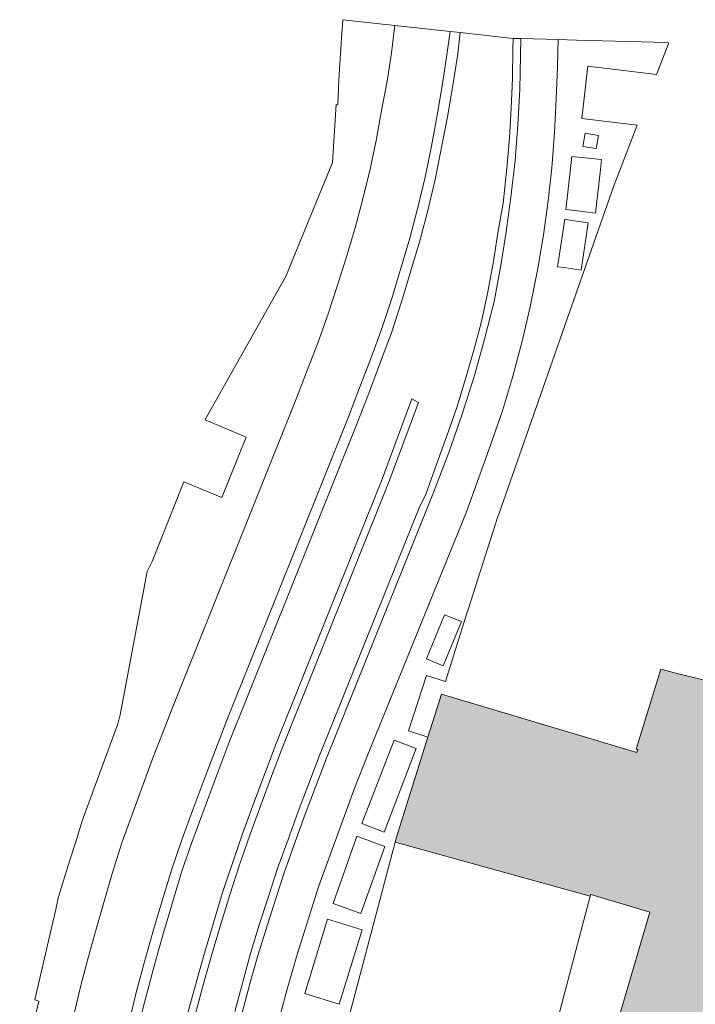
# Model space of a CAD drawing. Header units: metres. Extents: x 196496 to 197479, y 355139 to 356324.
# Tile 77 of 144: x 196686 to 196731, y 356246 to 356312. Entities that reach past the tile are written whole.
import ezdxf

# ---------------------------------------------------------------- set-up
doc = ezdxf.new("R2010")
doc.units = ezdxf.units.M
for name, color, linetype, lineweight in [('B-WE-OG-BEBOUWING-GV', 252, 'Continuous', 18), ('B-WE-OG-TERREIN_ERF-GV', 252, 'Continuous', 18), ('B-WE-VH-VERHARDING_ASFALT-GV', 252, 'Continuous', 18), ('B-WE-VH-VERHARDING_BEDRIJFSVLOERPLAAT-GV', 252, 'Continuous', 18), ('B-WE-VH-VERHARDING_BETON-GV', 252, 'Continuous', 18), ('B-WE-VH-VERHARDING_BETONSTRAATSTEEN-GV', 252, 'Continuous', 18), ('B-WE-VH-VERHARDING_STRAATBAKSTEEN-GV', 252, 'Continuous', 18), ('B-WE-VH-VERHARDING_TEGEL-GV', 252, 'Continuous', 18)]:
    doc.layers.add(name, color=color, linetype=linetype, lineweight=lineweight)
doc.layers.add('X-XX-AL-PRESENTATIE_GEBOUW3-V', color=7, linetype='Continuous', lineweight=18, true_color=0xf0f0f0)

msp = doc.modelspace()

# ---------------------------------------------------------------- hatches: boundary and pattern name
at = {"layer": 'X-XX-AL-PRESENTATIE_GEBOUW3-V'}
msp.add_hatch(color=256, dxfattribs=at).paths.add_polyline_path([(196773.949, 356267.82), (196773.751, 356269.35), (196767.696, 356269.091), (196762.739, 356268.922), (196760.726, 356268.853), (196760.704, 356267.157), (196758.415, 356267.169), (196757.839, 356263.166), (196757.829, 356262.933), (196751.967, 356263.942), (196739.409, 356265.865), (196735.679, 356266.702), (196730.202, 356268.04), (196729.095, 356268.324), (196727.458, 356262.984), (196727.555, 356262.943), (196727.494, 356262.747), (196714.431, 356266.661), (196713.522, 356263.771), (196711.4, 356257.03), (196711.328, 356256.758), (196724.379, 356253.142), (196724.409, 356253.256), (196728.374, 356252.075), (196724.753, 356239.781), (196724.903, 356239.745), (196731.399, 356238.177), (196732.038, 356238.023), (196730.535, 356234.106), (196729.252, 356230.09), (196728.198, 356225.994), (196727.95, 356224.738), (196727.379, 356221.838), (196726.8, 356217.641), (196726.604, 356215.179), (196726.464, 356213.424), (196726.37, 356209.21), (196726.516, 356205.017), (196744.628, 356206.116), (196756.383, 356206.829), (196756.416, 356206.497), (196757.169, 356206.541), (196757.056, 356208.96), (196757.083, 356211.411), (196757.254, 356213.882), (196757.572, 356216.361), (196758.039, 356218.834), (196758.657, 356221.288), (196759.422, 356223.709), (196760.333, 356226.084), (196761.385, 356228.401), (196762.572, 356230.646), (196763.886, 356232.808), (196765.318, 356234.877), (196766.86, 356236.844), (196768.499, 356238.701), (196770.226, 356240.441), (196772.028, 356242.059), (196775.352, 356244.518), (196778.931, 356246.692), (196782.728, 356248.543), (196786.697, 356250.04), (196790.788, 356251.163), (196794.947, 356251.898), (196799.12, 356252.245), (196803.255, 356252.21), (196803.252, 356251.945), (196803.455, 356251.952), (196803.502, 356251.219), (196811.368, 356251.488), (196811.362, 356251.699), (196812.637, 356252.859), (196813.365, 356252.885), (196813.373, 356252.885), (196813.332, 356253.922), (196812.825, 356258.76), (196812.822, 356258.832), (196789.173, 356257.599), (196789.182, 356257.403), (196774.029, 356257.138)])

# ---------------------------------------------------------------- linework, layer by layer
at = {"layer": 'B-WE-OG-BEBOUWING-GV', "flags": 128}
msp.add_lwpolyline([(196735.679, 356266.702), (196730.202, 356268.04), (196729.095, 356268.324), (196727.458, 356262.984), (196727.555, 356262.943), (196727.494, 356262.747), (196714.431, 356266.661), (196713.522, 356263.771), (196711.4, 356257.03), (196711.328, 356256.758), (196724.379, 356253.142), (196724.409, 356253.256), (196728.374, 356252.075), (196724.753, 356239.781)], dxfattribs=at)
at = {"layer": 'B-WE-OG-TERREIN_ERF-GV', "flags": 128}
msp.add_lwpolyline([(196724.753, 356239.781), (196728.374, 356252.075), (196724.409, 356253.256), (196724.379, 356253.142), (196721.069, 356240.643)], dxfattribs=at)
at = {"layer": 'B-WE-VH-VERHARDING_ASFALT-GV', "flags": 128}
for points in [[(196693.056, 356242.669), (196694.05, 356246.791), (196694.596, 356248.851), (196695.179, 356250.896), (196695.785, 356252.929), (196696.412, 356254.953), (196697.087, 356256.979), (196697.819, 356258.978), (196698.556, 356260.947), (196699.314, 356262.927), (196700.083, 356264.904), (196708.21, 356285.184), (196708.952, 356287.134), (196709.711, 356289.098), (196710.449, 356291.107), (196711.116, 356293.108), (196712.308, 356297.133), (196712.855, 356299.186), (196713.335, 356301.23), (196713.76, 356303.295), (196714.147, 356305.363), (196714.511, 356307.457), (196714.82, 356309.55), (196715.013, 356310.964), (196711.32, 356311.369), (196711.301, 356311.21), (196711.093, 356309.532), (196710.802, 356307.631), (196710.429, 356305.667), (196710.067, 356303.682), (196709.658, 356301.747), (196709.178, 356299.766), (196708.651, 356297.836), (196708.08, 356295.903), (196707.489, 356294.002), (196706.855, 356292.093), (196706.176, 356290.198), (196705.473, 356288.361), (196704.73, 356286.45), (196696.376, 356265.573), (196695.835, 356264.2), (196695.11, 356262.325), (196693.064, 356256.708), (196692.44, 356254.722), (196691.895, 356252.881), (196691.337, 356250.932), (196690.799, 356249.011), (196690.296, 356247.084), (196690.027, 356245.949), (196689.833, 356245.128)], [(196700.604, 356245.44), (196701.662, 356249.302), (196702.249, 356251.236), (196702.862, 356253.124), (196703.499, 356255.051), (196704.172, 356256.94), (196704.853, 356258.805), (196706.277, 356262.546), (196712.944, 356279.102), (196713.419, 356280.074), (196714.111, 356282.073), (196714.8, 356283.932), (196715.458, 356285.812), (196716.049, 356287.736), (196716.598, 356289.645), (196717.098, 356291.579), (196717.528, 356293.564), (196717.895, 356295.472), (196718.203, 356297.473), (196718.551, 356299.485), (196718.795, 356301.814), (196718.975, 356303.824), (196719.093, 356305.82), (196719.181, 356307.843), (196719.212, 356309.791), (196719.228, 356310.502), (196715.693, 356310.89), (196715.516, 356309.463), (196715.198, 356307.353), (196714.841, 356305.258), (196714.015, 356301.069), (196713.524, 356298.996), (196712.979, 356296.959), (196711.765, 356292.89), (196711.099, 356290.813), (196710.359, 356288.877), (196709.624, 356286.883), (196708.845, 356284.889), (196701.509, 356266.601), (196700.186, 356263.323), (196699.453, 356261.36), (196697.746, 356256.736), (196697.049, 356254.741), (196696.453, 356252.711), (196695.845, 356250.686), (196695.264, 356248.651), (196694.18, 356244.526)], [(196697.429, 356245.189), (196697.999, 356247.292), (196698.577, 356249.323), (196699.8, 356253.389), (196701.151, 356257.368), (196701.885, 356259.382), (196703.382, 356263.359), (196710.465, 356281.028), (196712.461, 356286.393), (196712.886, 356286.148), (196710.935, 356280.894), (196703.83, 356263.144), (196703.065, 356261.159), (196702.35, 356259.222), (196701.629, 356257.229), (196700.936, 356255.235), (196700.276, 356253.24), (196699.649, 356251.212), (196699.051, 356249.186), (196698.47, 356247.132), (196697.934, 356245.112)]]:
    msp.add_lwpolyline(points, dxfattribs=at)
at = {"layer": 'B-WE-VH-VERHARDING_BEDRIJFSVLOERPLAAT-GV', "flags": 128}
msp.add_lwpolyline([(196694.18, 356244.526), (196695.264, 356248.651), (196695.845, 356250.686), (196696.453, 356252.711), (196697.049, 356254.741), (196697.746, 356256.736), (196699.453, 356261.36), (196700.186, 356263.323), (196701.509, 356266.601), (196708.845, 356284.889), (196709.624, 356286.883), (196710.359, 356288.877), (196711.099, 356290.813), (196711.765, 356292.89), (196712.979, 356296.959), (196713.524, 356298.996), (196714.015, 356301.069), (196714.841, 356305.258), (196715.198, 356307.353), (196715.516, 356309.463), (196715.693, 356310.89), (196715.013, 356310.964), (196714.82, 356309.55), (196714.511, 356307.457), (196714.147, 356305.363), (196713.76, 356303.295), (196713.335, 356301.23), (196712.855, 356299.186), (196712.308, 356297.133), (196711.116, 356293.108), (196710.449, 356291.107), (196709.711, 356289.098), (196708.952, 356287.134), (196708.21, 356285.184), (196700.083, 356264.904), (196699.314, 356262.927), (196698.556, 356260.947), (196697.819, 356258.978), (196697.087, 356256.979), (196696.412, 356254.953), (196695.785, 356252.929), (196695.179, 356250.896), (196694.596, 356248.851), (196694.05, 356246.791), (196693.056, 356242.669)], dxfattribs=at)
at = {"layer": 'B-WE-VH-VERHARDING_BETON-GV', "flags": 128}
msp.add_lwpolyline([(196697.934, 356245.112), (196698.47, 356247.132), (196699.051, 356249.186), (196699.649, 356251.212), (196700.276, 356253.24), (196700.936, 356255.235), (196701.629, 356257.229), (196702.35, 356259.222), (196703.065, 356261.159), (196703.83, 356263.144), (196710.935, 356280.894), (196712.886, 356286.148), (196712.461, 356286.393), (196710.465, 356281.028), (196703.382, 356263.359), (196701.885, 356259.382), (196701.151, 356257.368), (196699.8, 356253.389), (196698.577, 356249.323), (196697.999, 356247.292), (196697.429, 356245.189)], dxfattribs=at)
at = {"layer": 'B-WE-VH-VERHARDING_BETONSTRAATSTEEN-GV', "flags": 128}
for points in [[(196701.095, 356245.343), (196701.616, 356247.273), (196702.149, 356249.178), (196703.347, 356252.997), (196703.954, 356254.834), (196704.653, 356256.783), (196705.325, 356258.627), (196706.753, 356262.368), (196713.907, 356280.137), (196714.924, 356282.815), (196715.803, 356285.308), (196716.646, 356287.961), (196717.289, 356290.306), (196717.952, 356292.904), (196718.393, 356295.316), (196718.757, 356297.554), (196719.077, 356299.885), (196719.351, 356302.328), (196719.53, 356304.725), (196719.661, 356307.084), (196719.736, 356310.489), (196719.228, 356310.502), (196719.212, 356309.791), (196719.181, 356307.843), (196719.093, 356305.82), (196718.975, 356303.824), (196718.795, 356301.814), (196718.551, 356299.485), (196718.203, 356297.473), (196717.895, 356295.472), (196717.528, 356293.564), (196717.098, 356291.579), (196716.598, 356289.645), (196716.049, 356287.736), (196715.458, 356285.812), (196714.8, 356283.932), (196714.111, 356282.073), (196713.419, 356280.074), (196712.944, 356279.102), (196706.277, 356262.546), (196704.853, 356258.805), (196704.172, 356256.94), (196703.499, 356255.051), (196702.862, 356253.124), (196702.249, 356251.236), (196701.662, 356249.302), (196700.604, 356245.44)], [(196703.495, 356244.609), (196704.116, 356246.929), (196704.775, 356249.236), (196706.224, 356253.829), (196708.629, 356260.402), (196709.47, 356262.513), (196716.101, 356278.845), (196717.712, 356283.293), (196718.514, 356285.598), (196719.188, 356287.836), (196719.829, 356290.259), (196720.361, 356292.547), (196720.88, 356295.106), (196721.249, 356297.362), (196721.561, 356299.634), (196721.811, 356301.847), (196721.998, 356304.181), (196722.109, 356306.439), (196722.194, 356308.588), (196722.233, 356310.422), (196719.736, 356310.489), (196719.661, 356307.084), (196719.53, 356304.725), (196719.351, 356302.328), (196719.077, 356299.885), (196718.757, 356297.554), (196718.393, 356295.316), (196717.952, 356292.904), (196717.289, 356290.306), (196716.646, 356287.961), (196715.803, 356285.308), (196714.924, 356282.815), (196713.907, 356280.137), (196706.753, 356262.368), (196705.325, 356258.627), (196704.653, 356256.783), (196703.954, 356254.834), (196703.347, 356252.997), (196702.149, 356249.178), (196701.616, 356247.273), (196701.095, 356245.343)]]:
    msp.add_lwpolyline(points, dxfattribs=at)
at = {"layer": 'B-WE-VH-VERHARDING_STRAATBAKSTEEN-GV', "flags": 128}
msp.add_lwpolyline([(196707.937, 356243.941), (196711.328, 356256.758), (196711.4, 356257.03), (196713.522, 356263.771), (196712.229, 356264.194), (196713.423, 356267.893), (196714.693, 356267.491), (196716.132, 356272.06), (196716.213, 356272.317), (196718.211, 356278.531), (196718.243, 356278.63), (196721.865, 356288.95), (196722.686, 356291.291), (196725.966, 356300.637), (196726.231, 356301.329), (196727.518, 356304.696), (196723.823, 356305.148), (196724.225, 356308.65), (196728.811, 356308.077), (196729.625, 356310.206), (196728.661, 356310.25), (196723.463, 356310.389), (196722.233, 356310.422), (196722.194, 356308.588), (196722.109, 356306.439), (196721.998, 356304.181), (196721.811, 356301.847), (196721.561, 356299.634), (196721.249, 356297.362), (196720.88, 356295.106), (196720.361, 356292.547), (196719.829, 356290.259), (196719.188, 356287.836), (196718.514, 356285.598), (196717.712, 356283.293), (196716.101, 356278.845), (196709.47, 356262.513), (196708.629, 356260.402), (196706.224, 356253.829), (196704.775, 356249.236), (196704.116, 356246.929), (196703.495, 356244.609)], dxfattribs=at)
for points in [[(196724.926, 356304.015), (196724.773, 356303.132), (196723.89, 356303.269), (196724.036, 356304.16)], [(196723.354, 356298.983), (196722.759, 356299.052), (196722.802, 356299.45), (196722.819, 356299.606), (196723.141, 356302.609), (196725.138, 356302.393), (196725.064, 356301.738), (196724.737, 356298.824)], [(196723.139, 356298.33), (196724.244, 356298.159), (196723.769, 356295.006), (196722.606, 356295.174), (196722.188, 356295.234), (196722.215, 356295.407), (196722.25, 356295.639), (196722.677, 356298.402)], [(196715.762, 356271.517), (196714.547, 356268.554), (196713.439, 356269.003), (196714.645, 356271.963)], [(196711.28, 356263.577), (196712.749, 356263.02), (196710.594, 356257.419), (196709.101, 356258.005)], [(196708.772, 356257.15), (196710.651, 356256.463), (196709.046, 356251.974), (196707.18, 356252.648)], [(196709.122, 356250.89), (196707.593, 356245.916), (196705.298, 356246.63), (196706.811, 356251.614)]]:
    msp.add_lwpolyline(points, close=True, dxfattribs=at)
at = {"layer": 'B-WE-VH-VERHARDING_TEGEL-GV', "flags": 128}
msp.add_lwpolyline([(196689.833, 356245.128), (196690.027, 356245.949), (196690.296, 356247.084), (196690.799, 356249.011), (196691.337, 356250.932), (196691.895, 356252.881), (196692.44, 356254.722), (196693.064, 356256.708), (196695.11, 356262.325), (196695.835, 356264.2), (196696.376, 356265.573), (196704.73, 356286.45), (196705.473, 356288.361), (196706.176, 356290.198), (196706.855, 356292.093), (196707.489, 356294.002), (196708.08, 356295.903), (196708.651, 356297.836), (196709.178, 356299.766), (196709.658, 356301.747), (196710.067, 356303.682), (196710.429, 356305.667), (196710.802, 356307.631), (196711.093, 356309.532), (196711.301, 356311.21), (196711.32, 356311.369), (196707.846, 356311.75), (196707.754, 356310.524), (196707.573, 356307.73), (196707.523, 356306.666), (196707.511, 356306.067), (196707.389, 356306.069), (196707.135, 356302.191), (196704.199, 356295.014), (196704.041, 356294.63), (196698.64, 356285.026), (196698.628, 356284.999), (196701.362, 356283.846), (196699.753, 356279.807), (196697.198, 356280.854), (196695.094, 356275.531), (196694.764, 356274.853), (196692.953, 356265.275), (196692.857, 356264.904), (196692.76, 356264.595), (196690.412, 356258.185), (196690.032, 356256.915), (196689.591, 356255.562), (196689.154, 356254.199), (196688.829, 356253.109), (196688.662, 356252.375), (196688.667, 356252.374), (196687.249, 356246.208), (196687.513, 356246.13), (196686.229, 356240.686)], dxfattribs=at)

doc.saveas('drawing.dxf')
